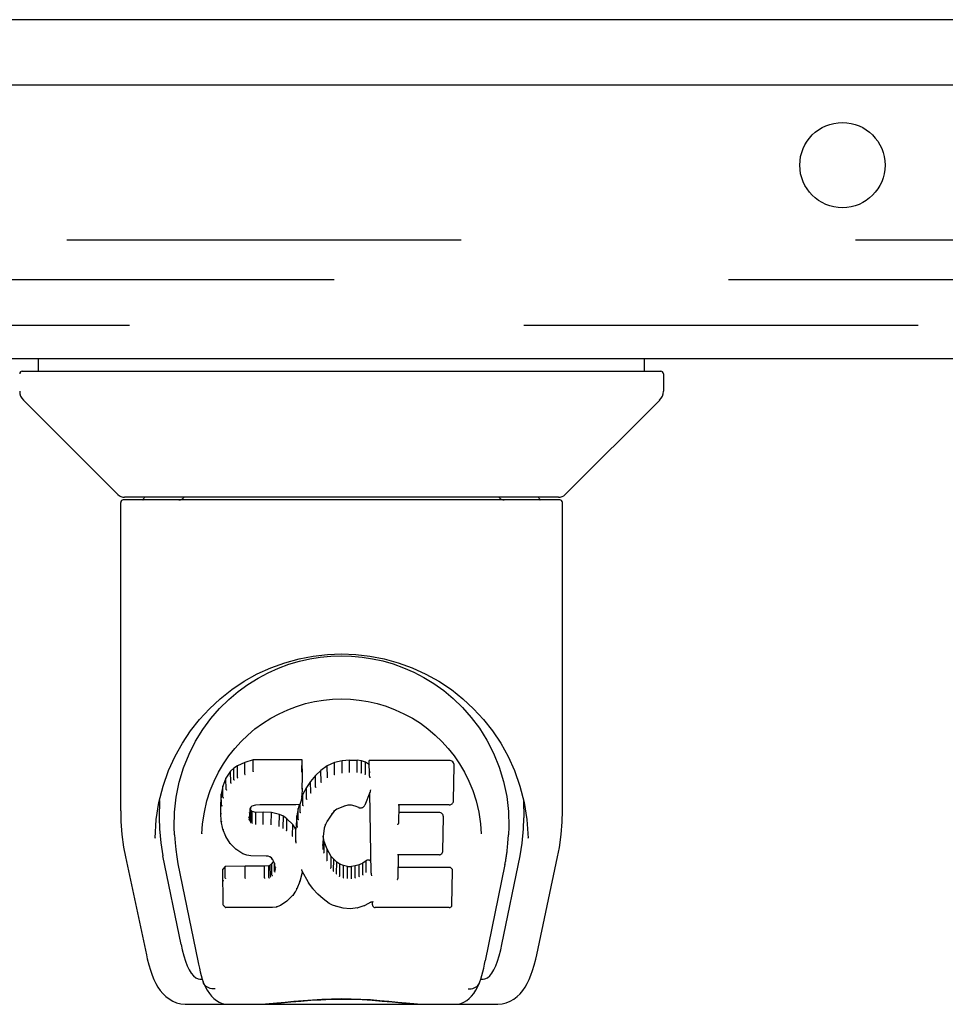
# Model space of a CAD drawing. Header units: inches. Extents: x 0 to 224, y 0 to 145.
# Tile 67 of 92: x 69.14 to 72.03, y 99.54 to 102.61. Entities that reach past the tile are written whole.
import ezdxf

# ---------------------------------------------------------------- set-up
doc = ezdxf.new("R2010")
doc.units = ezdxf.units.IN
doc.header["$LTSCALE"] = 12.302632
doc.header["$MEASUREMENT"] = 0
doc.linetypes.add('HIDDEN', pattern=[0.2, 0.1, -0.1])
doc.layers.get('0').update_dxf_attribs({"linetype": 'CONTINUOUS'})
doc.layers.add('DEFAULT_2', color=8, linetype='HIDDEN')
doc.layers.add('DOOR_3_ASSEMBLY', color=7, linetype='CONTINUOUS')

msp = doc.modelspace()

# ---------------------------------------------------------------- linework, layer by layer
at = {"color": 7, "linetype": 'Continuous'}
msp.add_line((153.0814, 102.6148), (35.7064, 102.6148), dxfattribs=at)
at = {"layer": 'DEFAULT_2', "color": 8, "linetype": 'HIDDEN'}
for p, q in [((37.3001, 101.9273), (72.5814, 101.9273)), ((72.5814, 101.8023), (37.3001, 101.8023))]:
    msp.add_line(p, q, dxfattribs=at)
at = {"layer": 'DOOR_3_ASSEMBLY', "color": 3, "linetype": 'Continuous'}
for p, q in [((72.9364, 102.4108), (36.0389, 102.4108)), ((36.2654, 101.5568), (72.7099, 101.5568))]:
    msp.add_line(p, q, dxfattribs=at)
at = {"layer": 'DOOR_3_ASSEMBLY', "color": 8, "linetype": 'HIDDEN'}
msp.add_line((36.2654, 101.6608), (72.7099, 101.6608), dxfattribs=at)
at = {"layer": 'DOOR_3_ASSEMBLY', "color": 7, "linetype": 'Continuous'}
for p, q in [((69.199, 101.5174), (69.199, 101.5568)), ((71.0888, 101.5174), (71.0888, 101.5568)), ((69.1478, 101.5174), (71.1399, 101.5174)), ((71.1478, 101.5095), (71.1478, 101.455)), ((69.4463, 101.1323), (69.1515, 101.4271)), ((70.8415, 101.1323), (71.1363, 101.4271)), ((69.4549, 100.1445), (69.4549, 101.1079)), ((70.825, 101.1158), (69.4628, 101.1158)), ((70.8206, 101.1237), (69.4671, 101.1237)), ((69.529, 101.1237), (69.5269, 101.1198)), ((69.5269, 101.1198), (69.5269, 101.1198)), ((70.7609, 101.1197), (70.7587, 101.1237)), ((70.7609, 101.1198), (70.7609, 101.1198)), ((70.8329, 100.1446), (70.8329, 101.1079)), ((69.7114, 100.3992), (69.7366, 100.4334)), ((69.8678, 100.3046), (69.842, 100.2964)), ((69.8679, 100.2679), (69.8678, 100.3046)), ((70.0207, 100.3046), (69.8678, 100.3046)), ((70.0201, 100.2697), (70.0207, 100.3046)), ((70.0219, 100.2498), (70.0207, 100.3046)), ((70.1454, 100.3008), (70.1218, 100.2954)), ((70.169, 100.3031), (70.1454, 100.3008)), ((70.1455, 100.264), (70.1454, 100.3008)), ((70.169, 100.2663), (70.169, 100.3031)), ((70.169, 100.3031), (70.193, 100.3027)), ((70.1929, 100.2658), (70.193, 100.3027)), ((70.2058, 100.3007), (70.193, 100.3027)), ((70.2057, 100.2639), (70.2058, 100.3007)), ((70.2187, 100.2965), (70.2058, 100.3007)), ((70.2184, 100.2598), (70.2187, 100.2965)), ((70.2308, 100.2885), (70.2187, 100.2965)), ((70.2314, 100.2531), (70.2305, 100.3025)), ((70.4793, 100.3025), (70.2305, 100.3025)), ((70.4951, 100.3166), (70.5118, 100.2921)), ((69.7979, 100.2685), (69.7831, 100.2467)), ((69.8078, 100.278), (69.7979, 100.2685)), ((69.7983, 100.2327), (69.7979, 100.2685)), ((69.8189, 100.2858), (69.8078, 100.278)), ((69.8082, 100.2419), (69.8078, 100.278)), ((69.842, 100.2964), (69.8189, 100.2858)), ((69.8192, 100.2493), (69.8189, 100.2858)), ((69.8423, 100.2597), (69.842, 100.2964)), ((70.0797, 100.2711), (70.0626, 100.2548)), ((70.0993, 100.2854), (70.0797, 100.2711)), ((70.0801, 100.235), (70.0797, 100.2711)), ((70.1218, 100.2954), (70.0993, 100.2854)), ((70.0996, 100.249), (70.0993, 100.2854)), ((70.122, 100.2587), (70.1218, 100.2954)), ((70.1691, 100.2649), (70.169, 100.2663)), ((70.1928, 100.2645), (70.1929, 100.2658)), ((70.4935, 100.1775), (70.4954, 100.2861)), ((69.7831, 100.2467), (69.7734, 100.222)), ((69.7837, 100.2114), (69.7831, 100.2467)), ((70.0213, 100.2155), (70.0219, 100.2498)), ((70.0474, 100.237), (70.0341, 100.2177)), ((70.0626, 100.2548), (70.0474, 100.237)), ((70.0479, 100.2012), (70.0474, 100.237)), ((70.063, 100.2188), (70.0626, 100.2548)), ((69.7734, 100.222), (69.7684, 100.197)), ((69.774, 100.1872), (69.7734, 100.222)), ((70.0213, 100.2155), (70.0199, 100.1912)), ((70.0341, 100.2177), (70.023, 100.197)), ((70.0346, 100.1822), (70.0341, 100.2177)), ((70.2328, 100.2042), (70.2327, 100.2039)), ((70.2329, 100.2046), (70.2328, 100.2042)), ((70.233, 100.2052), (70.2329, 100.2046)), ((70.2332, 100.2062), (70.233, 100.2052)), ((70.2335, 100.2077), (70.2332, 100.2062)), ((70.2338, 100.2091), (70.2335, 100.2077)), ((70.2341, 100.2106), (70.2338, 100.2091)), ((70.7004, 100.2225), (70.7134, 100.1715)), ((69.5759, 100.1777), (69.5754, 100.123)), ((69.7684, 100.197), (69.767, 100.1721)), ((69.769, 100.1625), (69.7684, 100.197)), ((70.0183, 100.1769), (70.0141, 100.165)), ((70.0184, 100.1771), (70.0183, 100.1769)), ((70.0199, 100.1911), (70.0184, 100.1771)), ((70.023, 100.197), (70.0196, 100.1885)), ((70.0199, 100.1912), (70.0199, 100.1911)), ((70.0236, 100.1618), (70.023, 100.197)), ((70.2324, 100.2025), (70.2164, 100.1627)), ((70.2367, 99.95), (70.2323, 100.2024)), ((70.2327, 100.2036), (70.2326, 100.2034)), ((70.2326, 100.2034), (70.2326, 100.2031)), ((70.2327, 100.2039), (70.2327, 100.2036)), ((70.7119, 100.1777), (70.7123, 100.123)), ((69.5657, 100.1176), (69.5743, 100.1715)), ((69.7676, 100.1379), (69.767, 100.1721)), ((69.8594, 100.1535), (69.8574, 100.1401)), ((69.8584, 100.1147), (69.859, 100.1498)), ((69.8617, 100.1461), (69.859, 100.1498)), ((69.8612, 100.1569), (69.8593, 100.1532)), ((69.8639, 100.1591), (69.861, 100.1567)), ((69.8612, 100.1102), (69.8617, 100.1461)), ((69.8653, 100.1434), (69.8617, 100.1461)), ((69.8754, 100.1626), (69.8638, 100.1591)), ((69.8651, 100.107), (69.8653, 100.1434)), ((69.8768, 100.1401), (69.8653, 100.1434)), ((69.8888, 100.1636), (69.8754, 100.1626)), ((69.8888, 100.1642), (69.8888, 100.1636)), ((70.0018, 100.1636), (69.8888, 100.1636)), ((70.0018, 100.1636), (70.0017, 100.1642)), ((70.0137, 100.1647), (70.0018, 100.1636)), ((70.0084, 100.1527), (70.0046, 100.1299)), ((70.0116, 100.1645), (70.0084, 100.1527)), ((70.009, 100.118), (70.0084, 100.1527)), ((70.015, 100.1402), (70.0146, 100.1662)), ((70.1205, 100.1438), (70.1132, 100.1349)), ((70.1294, 100.1498), (70.1204, 100.1437)), ((70.1529, 100.1596), (70.1293, 100.1498)), ((70.1638, 100.1623), (70.1528, 100.1596)), ((70.1748, 100.1622), (70.1637, 100.1623)), ((70.1863, 100.1595), (70.1747, 100.1622)), ((70.198, 100.155), (70.1863, 100.1595)), ((70.3221, 100.1635), (70.3211, 100.1051)), ((70.4793, 100.1635), (70.3215, 100.1635)), ((69.5622, 100.0598), (69.5657, 100.1176)), ((69.7688, 100.1129), (69.7676, 100.1378)), ((69.7676, 100.1377), (69.7676, 100.1377)), ((69.7688, 100.1129), (69.7688, 100.1127)), ((69.7734, 100.0882), (69.7688, 100.1128)), ((69.8574, 100.1402), (69.8565, 100.1261)), ((69.857, 100.1199), (69.8573, 100.1382)), ((69.8999, 100.1409), (69.8768, 100.1401)), ((69.8768, 100.1033), (69.8768, 100.1401)), ((69.8999, 100.104), (69.8999, 100.1409)), ((69.9249, 100.1396), (69.8999, 100.1409)), ((69.9248, 100.1027), (69.9249, 100.1396)), ((69.95, 100.134), (69.9249, 100.1396)), ((69.9498, 100.0973), (69.95, 100.134)), ((69.9625, 100.1284), (69.95, 100.134)), ((69.9622, 100.0918), (69.9625, 100.1284)), ((69.9736, 100.1205), (69.9625, 100.1284)), ((69.9732, 100.0842), (69.9736, 100.1205)), ((69.9917, 100.1023), (69.9736, 100.1205)), ((70.0046, 100.1299), (70.0009, 100.0878)), ((70.0051, 100.0954), (70.0046, 100.1299)), ((70.0993, 100.1128), (70.0937, 100.1019)), ((70.1133, 100.135), (70.0993, 100.1128)), ((70.4483, 100.1399), (70.3217, 100.1399)), ((70.4598, 100.019), (70.4617, 100.1264)), ((69.7734, 100.0882), (69.7734, 100.088)), ((69.7826, 100.0646), (69.7734, 100.088)), ((69.8765, 100.1019), (69.8768, 100.1033)), ((69.8998, 100.1027), (69.8999, 100.104)), ((69.9246, 100.1014), (69.9248, 100.1027)), ((69.9913, 100.0666), (69.9917, 100.1023)), ((70.0009, 100.0878), (69.9917, 100.1023)), ((70.0014, 100.0515), (70.0009, 100.0878)), ((70.0902, 100.0909), (70.0867, 100.0651)), ((70.0938, 100.1021), (70.0902, 100.0907)), ((70.5774, 100.1044), (70.5796, 100.0736)), ((69.5622, 100.0607), (69.5622, 100.0598)), ((69.6231, 100.0704), (69.6249, 100.0446)), ((69.7082, 100.0738), (69.7082, 100.0734)), ((69.7826, 100.0646), (69.7827, 100.0644)), ((69.7965, 100.0433), (69.7827, 100.0644)), ((70.0867, 100.0652), (70.0855, 100.039)), ((70.0865, 100.0266), (70.0871, 100.0611)), ((70.0871, 100.0611), (70.0867, 100.0656)), ((70.0897, 100.0493), (70.0871, 100.0611)), ((70.5796, 100.0734), (70.5796, 100.0736)), ((70.7256, 100.0598), (70.7256, 100.0607)), ((69.7965, 100.0433), (69.7966, 100.0432)), ((69.8142, 100.0251), (69.7966, 100.0432)), ((69.8142, 100.0251), (69.8143, 100.025)), ((69.8355, 100.0112), (69.8143, 100.025)), ((70.0028, 100.0443), (70.0026, 100.0453)), ((70.0892, 100.0144), (70.0897, 100.0493)), ((70.0991, 100.0253), (70.0897, 100.0493)), ((70.0986, 99.99), (70.0991, 100.0253)), ((70.1116, 100.0029), (70.0991, 100.0253)), ((69.47, 100.0009), (69.5351, 99.6955)), ((69.6434, 99.7275), (69.5869, 100.0044)), ((69.8355, 100.0112), (69.8356, 100.0112)), ((69.848, 100.0066), (69.8356, 100.0112)), ((69.8609, 100.0045), (69.8481, 100.0066)), ((69.9086, 100.004), (69.8609, 100.0045)), ((69.9086, 100.004), (69.9087, 100.0046)), ((69.9151, 100.0034), (69.9086, 100.004)), ((69.9204, 100.0016), (69.9151, 100.0034)), ((69.925, 99.9982), (69.9203, 100.0017)), ((69.929, 99.9934), (69.9249, 99.9983)), ((69.935, 99.9815), (69.9289, 99.9936)), ((70.1111, 99.9673), (70.1116, 100.0029)), ((70.1195, 99.9936), (70.1116, 100.0029)), ((70.119, 99.9576), (70.1195, 99.9936)), ((70.1288, 99.9852), (70.1195, 99.9936)), ((70.2205, 99.9893), (70.21, 99.9821)), ((70.2208, 99.9529), (70.2205, 99.9893)), ((70.3206, 100.0078), (70.3193, 99.9335)), ((70.4483, 100.0078), (70.3201, 100.0078)), ((70.6444, 99.7275), (70.7009, 100.0044)), ((70.7527, 99.6956), (70.8177, 100.0009)), ((69.6336, 99.98), (69.6956, 99.6763)), ((69.7811, 99.9715), (69.7731, 99.9634)), ((69.7751, 99.8505), (69.7731, 99.9634)), ((69.8428, 99.9721), (69.7811, 99.9715)), ((69.7813, 99.9352), (69.7811, 99.9715)), ((69.9035, 99.9724), (69.8428, 99.9721)), ((69.8428, 99.9352), (69.8428, 99.9721)), ((69.9171, 99.9735), (69.9035, 99.9724)), ((69.9035, 99.9355), (69.9035, 99.9724)), ((69.9216, 99.9759), (69.9171, 99.9735)), ((69.9173, 99.9366), (69.9171, 99.9735)), ((69.9261, 99.9803), (69.9216, 99.9759)), ((69.922, 99.9397), (69.9216, 99.9759)), ((69.9318, 99.9879), (69.9261, 99.9803)), ((69.9266, 99.9442), (69.9261, 99.9803)), ((69.9349, 99.9561), (69.9345, 99.9817)), ((69.9373, 99.968), (69.9349, 99.9817)), ((69.9368, 99.962), (69.9366, 99.9719)), ((70.0202, 99.9599), (70.02, 99.9605)), ((70.0203, 99.9593), (70.0202, 99.9599)), ((70.0204, 99.9588), (70.0203, 99.9593)), ((70.0206, 99.9583), (70.0204, 99.9588)), ((70.0207, 99.9579), (70.0206, 99.9583)), ((70.1284, 99.949), (70.1288, 99.9852)), ((70.139, 99.9783), (70.1288, 99.9852)), ((70.1387, 99.9419), (70.139, 99.9783)), ((70.1501, 99.9739), (70.139, 99.9783)), ((70.15, 99.9372), (70.1501, 99.9739)), ((70.1623, 99.9717), (70.1501, 99.9739)), ((70.1623, 99.9349), (70.1623, 99.9717)), ((70.1623, 99.9717), (70.1747, 99.9712)), ((70.1868, 99.973), (70.1747, 99.9712)), ((70.1748, 99.9344), (70.1747, 99.9712)), ((70.1987, 99.9769), (70.1868, 99.973)), ((70.1869, 99.9362), (70.1868, 99.973)), ((70.21, 99.9821), (70.1987, 99.9769)), ((70.199, 99.9402), (70.1987, 99.9769)), ((70.2104, 99.9455), (70.21, 99.9821)), ((70.4799, 99.9684), (70.3199, 99.9684)), ((70.6536, 99.977), (70.5922, 99.6763)), ((69.8428, 99.9352), (69.8428, 99.9339)), ((69.9035, 99.9355), (69.9036, 99.9342)), ((70.0205, 99.9485), (70.0137, 99.9248)), ((70.0212, 99.9566), (70.0205, 99.9487)), ((70.0205, 99.9487), (70.0205, 99.9485)), ((70.0412, 99.9208), (70.0211, 99.9566)), ((70.162, 99.9335), (70.1623, 99.9349)), ((70.1749, 99.933), (70.1748, 99.9344)), ((70.2388, 99.9418), (70.2384, 99.943)), ((70.4884, 99.8515), (70.4903, 99.9578)), ((70.0045, 99.9019), (69.9988, 99.8909)), ((70.0137, 99.9247), (70.0045, 99.902)), ((70.0045, 99.902), (70.0045, 99.9019)), ((70.0137, 99.9248), (70.0137, 99.9247)), ((70.0412, 99.9208), (70.0413, 99.9207)), ((70.0544, 99.9021), (70.0413, 99.9207)), ((70.0544, 99.9021), (70.0545, 99.902)), ((70.0697, 99.8852), (70.0545, 99.902)), ((69.9914, 99.8803), (69.9737, 99.8632)), ((69.9915, 99.8804), (69.9914, 99.8803)), ((69.9987, 99.8908), (69.9915, 99.8804)), ((69.9988, 99.8909), (69.9987, 99.8908)), ((70.0867, 99.8701), (70.0697, 99.8852)), ((70.0697, 99.8852), (70.0697, 99.8852)), ((70.1049, 99.8562), (70.0867, 99.8701)), ((70.0867, 99.8701), (70.0867, 99.8701)), ((69.7822, 99.8432), (69.7754, 99.8499)), ((69.7823, 99.8431), (69.7824, 99.8431)), ((69.9282, 99.8431), (69.7824, 99.8431)), ((69.9408, 99.8447), (69.9282, 99.8431)), ((69.9529, 99.849), (69.9409, 99.8447)), ((69.953, 99.849), (69.9529, 99.849)), ((69.9736, 99.8631), (69.953, 99.849)), ((69.9737, 99.8632), (69.9736, 99.8631)), ((70.1049, 99.8562), (70.105, 99.8562)), ((70.1153, 99.8509), (70.105, 99.8562)), ((70.1153, 99.8509), (70.1154, 99.8508)), ((70.1263, 99.8471), (70.1154, 99.8508)), ((70.1485, 99.8415), (70.1263, 99.8471)), ((70.1713, 99.8389), (70.1486, 99.8415)), ((70.1942, 99.8421), (70.1713, 99.8389)), ((70.1713, 99.8395), (70.1713, 99.8389)), ((70.2163, 99.849), (70.1943, 99.8421)), ((70.2163, 99.849), (70.2164, 99.849)), ((70.2351, 99.8602), (70.2164, 99.849)), ((70.2407, 99.8602), (70.235, 99.8602)), ((70.2403, 99.8515), (70.2401, 99.8602)), ((70.4799, 99.8431), (70.2488, 99.8431)), ((69.7023, 99.6198), (69.7093, 99.6198)), ((69.7093, 99.6198), (69.7119, 99.6112)), ((69.7132, 99.6079), (69.7119, 99.6112)), ((70.5746, 99.6079), (70.5758, 99.6112)), ((70.5758, 99.6112), (70.5785, 99.6198)), ((70.5785, 99.6198), (70.5854, 99.6198)), ((69.6592, 99.541), (70.6286, 99.541)), ((69.8734, 99.541), (69.8972, 99.5416)), ((69.9214, 99.541), (69.9195, 99.5429)), ((70.3663, 99.541), (70.3682, 99.5429))]:
    msp.add_line(p, q, dxfattribs=at)
for points in [[(69.526, 101.1185), (69.5253, 101.1177), (69.5249, 101.117), (69.5246, 101.1164), (69.5245, 101.116), (69.5248, 101.1158)], [(69.5269, 101.1198), (69.5262, 101.1188), (69.526, 101.1185)], [(70.7618, 101.1185), (70.7615, 101.1189), (70.7609, 101.1198)], [(70.7629, 101.1158), (70.7633, 101.116), (70.7631, 101.1164), (70.7629, 101.117), (70.7625, 101.1176), (70.7618, 101.1185)], [(69.5743, 100.1715), (69.5874, 100.2225), (69.6043, 100.2705), (69.6245, 100.3152), (69.6475, 100.3565), (69.6731, 100.3949), (69.7013, 100.4306), (69.7319, 100.4639), (69.7654, 100.4949), (69.8015, 100.5235), (69.8402, 100.5494), (69.881, 100.5722), (69.9236, 100.5916), (69.9672, 100.6075), (70.0114, 100.6196), (70.0558, 100.6282), (70.0999, 100.6333), (70.1441, 100.6349), (70.1882, 100.6333), (70.2324, 100.6282), (70.2767, 100.6196), (70.3208, 100.6074), (70.3644, 100.5915), (70.4069, 100.5721), (70.4477, 100.5493), (70.4864, 100.5234), (70.5225, 100.4948), (70.556, 100.4638), (70.5866, 100.4305), (70.6147, 100.3948), (70.6403, 100.3564), (70.6633, 100.3151), (70.6835, 100.2704), (70.7004, 100.2225)], [(69.9797, 100.6025), (70.0123, 100.6121), (70.045, 100.6195), (70.0776, 100.6247), (70.1102, 100.6279), (70.1427, 100.629), (70.1753, 100.628), (70.2078, 100.6251), (70.2402, 100.62), (70.2727, 100.6128)], [(70.2727, 100.6128), (70.3051, 100.6034), (70.3375, 100.5917), (70.3695, 100.5777)], [(69.8833, 100.5593), (69.9152, 100.5762), (69.9473, 100.5906), (69.9797, 100.6025)], [(70.3695, 100.5777), (70.4011, 100.5612), (70.4322, 100.5421), (70.4628, 100.5202), (70.4926, 100.4954), (70.5213, 100.4676), (70.5485, 100.4368), (70.5741, 100.4026), (70.5975, 100.3653), (70.6182, 100.3247), (70.6358, 100.2816), (70.6495, 100.2366), (70.6592, 100.1902), (70.6646, 100.1428)], [(69.7919, 100.4925), (69.8215, 100.5175), (69.852, 100.5398), (69.8833, 100.5593)], [(69.7366, 100.4334), (69.7635, 100.4645), (69.7919, 100.4925)], [(69.7757, 100.2917), (69.7925, 100.3163), (69.8108, 100.3395), (69.8304, 100.3612), (69.8514, 100.3816), (69.8738, 100.4005), (69.8978, 100.4181), (69.923, 100.4341), (69.9491, 100.4483), (69.976, 100.4606), (70.0037, 100.4711), (70.0319, 100.4796), (70.0598, 100.4861), (70.0878, 100.4906), (70.1158, 100.4933), (70.1437, 100.4942), (70.1714, 100.4934), (70.1991, 100.4907), (70.2272, 100.4862), (70.2553, 100.4797), (70.2834, 100.4713), (70.3112, 100.4608), (70.3385, 100.4483), (70.3648, 100.4341), (70.3898, 100.4182), (70.4136, 100.4007), (70.4361, 100.3817), (70.4572, 100.3613), (70.4769, 100.3397), (70.4951, 100.3166)], [(69.6231, 100.0704), (69.622, 100.0943), (69.623, 100.1411), (69.6281, 100.1878), (69.6376, 100.2341), (69.6511, 100.2791), (69.6681, 100.3218), (69.6884, 100.362), (69.7114, 100.3992)], [(69.7467, 100.2379), (69.7604, 100.2657), (69.7757, 100.2917)], [(69.8679, 100.2678), (69.8679, 100.2675), (69.868, 100.2673), (69.868, 100.267), (69.8681, 100.2668), (69.8681, 100.2666), (69.8682, 100.2664)], [(70.0195, 100.2678), (70.0193, 100.2675), (70.0191, 100.2673), (70.0189, 100.267), (70.0187, 100.2668), (70.0184, 100.2666), (70.0182, 100.2664)], [(70.2332, 100.2643), (70.2329, 100.2645), (70.2326, 100.2647), (70.2324, 100.265), (70.2322, 100.2652), (70.232, 100.2654), (70.2318, 100.2657)], [(70.5118, 100.2921), (70.5272, 100.2659), (70.541, 100.2381)], [(69.7159, 100.1411), (69.7241, 100.1758), (69.7345, 100.2081), (69.7467, 100.2379)], [(69.8082, 100.2417), (69.8084, 100.2415), (69.8085, 100.2413), (69.8087, 100.2411), (69.8089, 100.2409), (69.8091, 100.2406), (69.8094, 100.2404)], [(69.8193, 100.2492), (69.8194, 100.249), (69.8195, 100.2487), (69.8196, 100.2485), (69.8198, 100.2483), (69.82, 100.2481), (69.8202, 100.2479)], [(69.8423, 100.2597), (69.8424, 100.2594), (69.8425, 100.2592), (69.8426, 100.2589), (69.8427, 100.2587), (69.8428, 100.2585), (69.843, 100.2583)], [(70.0813, 100.2335), (70.081, 100.2337), (70.0808, 100.2339), (70.0806, 100.2341), (70.0804, 100.2344), (70.0802, 100.2346), (70.0801, 100.2349)], [(70.1006, 100.2476), (70.1004, 100.2478), (70.1002, 100.248), (70.1, 100.2482), (70.0999, 100.2484), (70.0998, 100.2487), (70.0996, 100.249)], [(70.1226, 100.2573), (70.1225, 100.2575), (70.1224, 100.2578), (70.1223, 100.258), (70.1222, 100.2582), (70.1221, 100.2584), (70.122, 100.2587)], [(70.1458, 100.2626), (70.1458, 100.2628), (70.1457, 100.263), (70.1457, 100.2632), (70.1456, 100.2635), (70.1456, 100.2637), (70.1455, 100.264)], [(70.2052, 100.2626), (70.2053, 100.2627), (70.2054, 100.2629), (70.2055, 100.2632), (70.2055, 100.2634), (70.2056, 100.2636), (70.2057, 100.2639)], [(70.2176, 100.2585), (70.2177, 100.2587), (70.2179, 100.2589), (70.218, 100.2591), (70.2182, 100.2593), (70.2183, 100.2595), (70.2184, 100.2598)], [(70.2334, 100.248), (70.2331, 100.2485), (70.2329, 100.249), (70.2326, 100.2496), (70.2323, 100.2501), (70.2321, 100.2506), (70.2318, 100.2512)], [(70.541, 100.2381), (70.5532, 100.2083), (70.5637, 100.1759), (70.5719, 100.1413), (70.5774, 100.1044)], [(69.7837, 100.2111), (69.7839, 100.2108), (69.7841, 100.2106), (69.7844, 100.2104), (69.7847, 100.2101), (69.7851, 100.21), (69.7854, 100.2099)], [(69.7984, 100.2325), (69.7986, 100.2322), (69.7988, 100.232), (69.799, 100.2317), (69.7993, 100.2315), (69.7996, 100.2314), (69.7998, 100.2312)], [(70.0213, 100.2155), (70.0212, 100.2152), (70.021, 100.2149), (70.0207, 100.2146), (70.0203, 100.2144), (70.0198, 100.2142), (70.0193, 100.2142)], [(70.0644, 100.2174), (70.0642, 100.2175), (70.0639, 100.2177), (70.0637, 100.2179), (70.0634, 100.2181), (70.0632, 100.2184), (70.063, 100.2188)], [(69.7741, 100.1869), (69.7742, 100.1866), (69.7745, 100.1864), (69.7748, 100.1861), (69.7751, 100.1859), (69.7755, 100.1858), (69.7759, 100.1857)], [(70.0183, 100.1769), (70.0182, 100.1766), (70.0179, 100.1763), (70.0175, 100.1761), (70.017, 100.176), (70.0164, 100.176)], [(70.0199, 100.1911), (70.0199, 100.1909), (70.0197, 100.1906), (70.0194, 100.1903), (70.019, 100.1901), (70.0185, 100.19), (70.018, 100.1899)], [(70.0363, 100.1807), (70.0359, 100.1809), (70.0356, 100.181), (70.0353, 100.1813), (70.035, 100.1815), (70.0348, 100.1818), (70.0346, 100.1822)], [(70.0494, 100.1998), (70.0491, 100.1999), (70.0488, 100.2001), (70.0486, 100.2003), (70.0483, 100.2006), (70.0481, 100.2009), (70.0479, 100.2012)], [(70.2326, 100.2031), (70.2325, 100.203), (70.2324, 100.2027)], [(70.2324, 100.2027), (70.2324, 100.2026), (70.2324, 100.2025), (70.2324, 100.2024)], [(70.4793, 100.1635), (70.4805, 100.1636), (70.4827, 100.164), (70.4849, 100.1647), (70.4869, 100.1658), (70.4887, 100.1671), (70.4904, 100.1689), (70.4917, 100.1709), (70.4927, 100.1732), (70.4933, 100.1757), (70.4935, 100.1775)], [(69.4549, 100.1446), (69.4557, 100.1112), (69.4588, 100.0713), (69.4642, 100.0316), (69.47, 100.0009)], [(69.769, 100.1623), (69.7691, 100.162), (69.7694, 100.1617), (69.7697, 100.1614), (69.7701, 100.1612), (69.7705, 100.1611), (69.771, 100.161)], [(69.8575, 100.1525), (69.858, 100.1525), (69.8585, 100.1526), (69.8589, 100.1527), (69.8592, 100.153), (69.8593, 100.1532)], [(69.8595, 100.1567), (69.8601, 100.1565), (69.8605, 100.1565), (69.8609, 100.1566), (69.861, 100.1567)], [(69.8629, 100.1595), (69.8632, 100.1592), (69.8635, 100.1591), (69.8638, 100.1591), (69.8638, 100.1591)], [(69.875, 100.1631), (69.8752, 100.1628), (69.8753, 100.1626), (69.8754, 100.1626)], [(70.0137, 100.1647), (70.0136, 100.1647), (70.0133, 100.1647), (70.013, 100.1649), (70.0126, 100.1652)], [(70.0141, 100.165), (70.014, 100.1648), (70.0138, 100.1647), (70.0137, 100.1647)], [(70.0253, 100.1603), (70.025, 100.1604), (70.0246, 100.1606), (70.0243, 100.1608), (70.024, 100.161), (70.0237, 100.1613), (70.0235, 100.1617)], [(70.1204, 100.1437), (70.1202, 100.1436), (70.1199, 100.1436), (70.1195, 100.1437), (70.1191, 100.1438)], [(70.1293, 100.1498), (70.1291, 100.1498), (70.1288, 100.1499), (70.1284, 100.1502)], [(70.1528, 100.1596), (70.1527, 100.1596), (70.1525, 100.1597), (70.1522, 100.1601)], [(70.1637, 100.1623), (70.1637, 100.1624), (70.1636, 100.1625), (70.1635, 100.1629)], [(70.1748, 100.1622), (70.1748, 100.1622), (70.1749, 100.1624), (70.175, 100.1627)], [(70.1863, 100.1595), (70.1864, 100.1595), (70.1866, 100.1597), (70.1869, 100.16)], [(70.198, 100.155), (70.1982, 100.1548), (70.2002, 100.1542), (70.2023, 100.1539), (70.2045, 100.1539), (70.2066, 100.1543), (70.2087, 100.1549), (70.2106, 100.1559), (70.2123, 100.1572), (70.2138, 100.1586), (70.2151, 100.1603), (70.2161, 100.1622), (70.2164, 100.1627)], [(70.1987, 100.1554), (70.1984, 100.1551), (70.1982, 100.155), (70.198, 100.155)], [(70.3201, 100.1641), (70.3204, 100.1639), (70.3206, 100.1638), (70.3209, 100.1637), (70.3211, 100.1636), (70.3213, 100.1636), (70.3215, 100.1635)], [(70.6646, 100.1428), (70.6658, 100.0952), (70.6647, 100.0704)], [(70.7134, 100.1715), (70.722, 100.1175), (70.7256, 100.0598)], [(70.8177, 100.0009), (70.8234, 100.0309), (70.8289, 100.0707), (70.832, 100.1108), (70.8329, 100.1446)], [(69.5754, 100.1231), (69.5762, 100.0886), (69.5802, 100.0446), (69.5869, 100.0044)], [(69.7082, 100.0737), (69.7103, 100.1042), (69.7159, 100.1411)], [(69.7676, 100.1377), (69.7677, 100.1374), (69.7679, 100.1371), (69.7682, 100.1368), (69.7686, 100.1366), (69.769, 100.1365), (69.7695, 100.1364)], [(69.7688, 100.1127), (69.7689, 100.1126), (69.7691, 100.1123), (69.7694, 100.112), (69.7698, 100.1118), (69.7702, 100.1117), (69.7708, 100.1117)], [(69.8546, 100.1247), (69.855, 100.1248), (69.8555, 100.1249), (69.8559, 100.1251), (69.8562, 100.1254), (69.8564, 100.1257), (69.8565, 100.126)], [(69.855, 100.1183), (69.8554, 100.1184), (69.8559, 100.1185), (69.8562, 100.1187), (69.8565, 100.119), (69.8568, 100.1193), (69.8569, 100.1196)], [(69.8554, 100.139), (69.8559, 100.139), (69.8564, 100.1391), (69.8568, 100.1393), (69.8571, 100.1396), (69.8573, 100.1399), (69.8574, 100.1401)], [(69.8566, 100.113), (69.857, 100.1131), (69.8573, 100.1133), (69.8576, 100.1134), (69.8579, 100.1137), (69.8581, 100.1139), (69.8583, 100.1142)], [(70.011, 100.1165), (70.0105, 100.1166), (70.0101, 100.1167), (70.0097, 100.117), (70.0094, 100.1172), (70.0092, 100.1175), (70.009, 100.1179)], [(70.0169, 100.1387), (70.0164, 100.1388), (70.0161, 100.139), (70.0157, 100.1392), (70.0154, 100.1394), (70.0151, 100.1398), (70.015, 100.1401)], [(70.0993, 100.1128), (70.0991, 100.1125), (70.0987, 100.1123), (70.0981, 100.1123), (70.0976, 100.1124)], [(70.1132, 100.1349), (70.1131, 100.1348), (70.1128, 100.1346), (70.1125, 100.1346), (70.1121, 100.1346), (70.1117, 100.1347)], [(70.7009, 100.0044), (70.7075, 100.0443), (70.7116, 100.0884), (70.7123, 100.1232)], [(69.7734, 100.088), (69.7736, 100.0878), (69.7738, 100.0875), (69.7742, 100.0873), (69.7747, 100.0872), (69.7753, 100.0872)], [(69.8598, 100.1086), (69.8601, 100.1088), (69.8603, 100.1089), (69.8606, 100.1091), (69.8608, 100.1094), (69.861, 100.1096), (69.8611, 100.1099)], [(69.8642, 100.1054), (69.8643, 100.1056), (69.8645, 100.1058), (69.8646, 100.106), (69.8648, 100.1062), (69.8649, 100.1064), (69.865, 100.1067)], [(69.9492, 100.0959), (69.9493, 100.0962), (69.9494, 100.0964), (69.9495, 100.0966), (69.9496, 100.0968), (69.9497, 100.097), (69.9498, 100.0973)], [(69.9612, 100.0905), (69.9615, 100.0907), (69.9617, 100.091), (69.9618, 100.0912), (69.9619, 100.0914), (69.9621, 100.0916), (69.9622, 100.0918)], [(69.9719, 100.0829), (69.9721, 100.0831), (69.9724, 100.0832), (69.9726, 100.0835), (69.9728, 100.0837), (69.973, 100.0839), (69.9731, 100.0842)], [(70.0071, 100.094), (70.0066, 100.094), (70.0062, 100.0942), (70.0058, 100.0944), (70.0055, 100.0947), (70.0053, 100.095), (70.0051, 100.0954)], [(70.0902, 100.0907), (70.09, 100.0904), (70.0897, 100.0901), (70.0893, 100.0899), (70.0888, 100.0898), (70.0883, 100.0899)], [(70.0937, 100.1019), (70.0937, 100.1019), (70.0934, 100.1016), (70.093, 100.1014), (70.0925, 100.1013), (70.0919, 100.1014)], [(70.319, 100.1017), (70.3193, 100.1019), (70.3196, 100.1021), (70.3198, 100.1024), (70.32, 100.1026), (70.3202, 100.1029), (70.3204, 100.1031)], [(69.7827, 100.0644), (69.7829, 100.0642), (69.7833, 100.064), (69.7838, 100.0639), (69.7844, 100.064)], [(69.9897, 100.065), (69.99, 100.0652), (69.9903, 100.0653), (69.9906, 100.0655), (69.9908, 100.0658), (69.991, 100.066), (69.9912, 100.0663)], [(70.0866, 100.065), (70.0866, 100.0649), (70.0864, 100.0646), (70.0861, 100.0643), (70.0857, 100.0641), (70.0852, 100.064), (70.0847, 100.0639)], [(70.6536, 99.9771), (70.6543, 99.9803), (70.6548, 99.9832), (70.6554, 99.986), (70.6559, 99.9888), (70.6564, 99.9916), (70.6569, 99.9945), (70.6574, 99.9976), (70.6579, 100.0007), (70.6584, 100.004), (70.6588, 100.0073), (70.6593, 100.0106), (70.6598, 100.014), (70.6602, 100.0175), (70.6606, 100.021), (70.661, 100.0246), (70.6614, 100.0283), (70.6618, 100.0321), (70.6621, 100.0359), (70.6625, 100.0398), (70.6628, 100.0438), (70.6646, 100.0704)], [(69.6249, 100.0447), (69.6267, 100.0248), (69.6299, 100.001), (69.6336, 99.98)], [(69.7966, 100.0432), (69.7967, 100.0431), (69.797, 100.043), (69.7973, 100.0429), (69.7977, 100.0429), (69.7981, 100.0431)], [(69.8143, 100.025), (69.8144, 100.0249), (69.8147, 100.0249), (69.8151, 100.025), (69.8155, 100.0252)], [(70.0026, 100.0453), (70.0021, 100.0475), (70.0018, 100.0485), (70.0016, 100.0495), (70.0015, 100.0504)], [(70.0855, 100.0389), (70.0854, 100.0386), (70.0852, 100.0383), (70.0849, 100.038), (70.0845, 100.0378), (70.084, 100.0377), (70.0835, 100.0376)], [(70.0865, 100.0264), (70.0863, 100.0261), (70.0861, 100.0258), (70.0858, 100.0255), (70.0854, 100.0253), (70.085, 100.0252), (70.0846, 100.0251)], [(69.8356, 100.0112), (69.8358, 100.0112), (69.8361, 100.0113), (69.8364, 100.0116)], [(69.848, 100.0066), (69.8481, 100.0066), (69.8483, 100.0068), (69.8485, 100.0071)], [(69.8609, 100.0045), (69.8609, 100.0045), (69.861, 100.0047), (69.8611, 100.005)], [(69.9151, 100.0034), (69.9152, 100.0034), (69.9154, 100.0036), (69.9155, 100.0039)], [(69.9204, 100.0016), (69.9207, 100.0016), (69.9209, 100.0017), (69.9213, 100.002)], [(69.925, 99.9982), (69.9252, 99.9981), (69.9255, 99.998), (69.9259, 99.9981), (69.9263, 99.9983)], [(69.929, 99.9934), (69.9292, 99.9933), (69.9295, 99.9931), (69.93, 99.9931), (69.9306, 99.9932)], [(70.0891, 100.0142), (70.089, 100.0139), (70.0887, 100.0136), (70.0884, 100.0134), (70.0881, 100.0132), (70.0877, 100.013), (70.0873, 100.0129)], [(70.0986, 99.9898), (70.0984, 99.9896), (70.0982, 99.9893), (70.0979, 99.989), (70.0975, 99.9888), (70.0972, 99.9887), (70.0968, 99.9885)], [(70.236, 99.9864), (70.2353, 99.9873), (70.2346, 99.9881), (70.2339, 99.9888), (70.2332, 99.9894), (70.2324, 99.9899), (70.2317, 99.9903), (70.2309, 99.9906), (70.2301, 99.9909), (70.2293, 99.9911), (70.2285, 99.9913), (70.2277, 99.9914), (70.2269, 99.9914)], [(70.3187, 100.0084), (70.3189, 100.0082), (70.3192, 100.008), (70.3194, 100.0079), (70.3197, 100.0078), (70.3199, 100.0078), (70.3201, 100.0078)], [(70.4483, 100.0078), (70.4499, 100.0079), (70.4516, 100.0083), (70.4533, 100.0089), (70.4548, 100.0098), (70.4562, 100.0109), (70.4573, 100.0122), (70.4583, 100.0136), (70.4591, 100.0153), (70.4596, 100.0171), (70.4598, 100.019)], [(69.935, 99.9815), (69.9351, 99.9813), (69.9354, 99.9811), (69.9358, 99.9809), (69.9362, 99.9808), (69.9368, 99.9808)], [(69.9369, 99.9616), (69.937, 99.9613), (69.9373, 99.961), (69.9376, 99.9608), (69.9379, 99.9606), (69.9383, 99.9604), (69.9388, 99.9604)], [(69.9373, 99.968), (69.9374, 99.9678), (69.9376, 99.9675), (69.9379, 99.9672), (69.9383, 99.967), (69.9388, 99.9669), (69.9393, 99.9669)], [(70.02, 99.9605), (70.0199, 99.9612), (70.0198, 99.9615)], [(70.1094, 99.9658), (70.1098, 99.966), (70.1101, 99.9661), (70.1103, 99.9663), (70.1106, 99.9666), (70.1108, 99.9668), (70.111, 99.9671)], [(69.774, 99.9278), (69.7742, 99.9275), (69.7744, 99.9273), (69.7747, 99.9271), (69.775, 99.9269), (69.7754, 99.9268), (69.7757, 99.9267)], [(69.7814, 99.9347), (69.7815, 99.9344), (69.7816, 99.9342), (69.7818, 99.9339), (69.7819, 99.9337), (69.782, 99.9335), (69.7822, 99.9333)], [(69.9173, 99.9368), (69.9174, 99.9365), (69.9175, 99.9361), (69.9176, 99.9359), (69.9177, 99.9357), (69.9178, 99.9355), (69.9179, 99.9353)], [(69.9221, 99.9394), (69.9222, 99.9392), (69.9224, 99.9389), (69.9226, 99.9387), (69.9228, 99.9385), (69.923, 99.9383), (69.9232, 99.9382)], [(69.9266, 99.9444), (69.9268, 99.9441), (69.927, 99.9437), (69.9273, 99.9435), (69.9275, 99.9433), (69.9278, 99.9431), (69.9281, 99.943)], [(69.935, 99.9557), (69.9352, 99.9554), (69.9354, 99.9552), (69.9357, 99.9549), (69.936, 99.9547), (69.9363, 99.9546), (69.9367, 99.9545)], [(70.0205, 99.9485), (70.0205, 99.9485), (70.0203, 99.9481), (70.02, 99.9479), (70.0196, 99.9477), (70.0191, 99.9476), (70.0186, 99.9476)], [(70.021, 99.9569), (70.0209, 99.957), (70.0209, 99.9571), (70.0209, 99.9573), (70.0208, 99.9574), (70.0208, 99.9575), (70.0207, 99.9577), (70.0207, 99.9579)], [(70.0211, 99.9566), (70.0211, 99.9566), (70.0211, 99.9567), (70.021, 99.9568), (70.021, 99.9569)], [(70.1176, 99.9562), (70.1179, 99.9563), (70.1181, 99.9565), (70.1184, 99.9567), (70.1186, 99.957), (70.1188, 99.9573), (70.119, 99.9576)], [(70.1272, 99.9476), (70.1275, 99.9478), (70.1278, 99.948), (70.1279, 99.9482), (70.1281, 99.9484), (70.1283, 99.9487), (70.1284, 99.949)], [(70.1378, 99.9404), (70.138, 99.9406), (70.1382, 99.9409), (70.1383, 99.9411), (70.1384, 99.9413), (70.1386, 99.9415), (70.1387, 99.9419)], [(70.1494, 99.9358), (70.1495, 99.936), (70.1496, 99.9362), (70.1497, 99.9364), (70.1498, 99.9366), (70.1499, 99.9369), (70.15, 99.9372)], [(70.1874, 99.9349), (70.1873, 99.9351), (70.1872, 99.9353), (70.1872, 99.9355), (70.1871, 99.9357), (70.187, 99.936), (70.187, 99.9362)], [(70.1997, 99.9389), (70.1995, 99.939), (70.1994, 99.9392), (70.1993, 99.9395), (70.1992, 99.9397), (70.1991, 99.9399), (70.199, 99.9402)], [(70.2113, 99.9442), (70.2111, 99.9445), (70.2109, 99.9447), (70.2108, 99.9449), (70.2106, 99.9451), (70.2105, 99.9453), (70.2104, 99.9455)], [(70.2384, 99.943), (70.2377, 99.9453), (70.2374, 99.9465), (70.2369, 99.9486)], [(70.3173, 99.9302), (70.3176, 99.9304), (70.3178, 99.9306), (70.3181, 99.9308), (70.3183, 99.931), (70.3185, 99.9313), (70.3187, 99.9315)], [(70.0045, 99.9019), (70.0042, 99.9016), (70.0038, 99.9014), (70.0032, 99.9013), (70.0027, 99.9014)], [(70.0137, 99.9247), (70.0136, 99.9245), (70.0133, 99.9242), (70.0129, 99.924), (70.0124, 99.9239), (70.0118, 99.924)], [(70.0413, 99.9207), (70.0415, 99.9205), (70.0419, 99.9203), (70.0424, 99.9203), (70.0429, 99.9204)], [(70.0545, 99.902), (70.0546, 99.9019), (70.0548, 99.9018), (70.0552, 99.9017), (70.0556, 99.9018), (70.056, 99.9019)], [(69.9914, 99.8803), (69.9913, 99.8803), (69.9911, 99.8801), (69.9907, 99.8801), (69.9904, 99.8801), (69.9899, 99.8802)], [(69.9987, 99.8908), (69.9985, 99.8906), (69.9981, 99.8904), (69.9976, 99.8904), (69.997, 99.8905)], [(70.0697, 99.8852), (70.0699, 99.885), (70.0702, 99.885), (70.0706, 99.885), (70.0711, 99.8852)], [(70.0867, 99.8701), (70.0869, 99.87), (70.0872, 99.8699), (70.0876, 99.87), (70.088, 99.8702)], [(69.7751, 99.8505), (69.7752, 99.8502), (69.7754, 99.8499)], [(69.7754, 99.8499), (69.7756, 99.8497), (69.776, 99.8496), (69.7765, 99.8495), (69.777, 99.8496)], [(69.7824, 99.8431), (69.7825, 99.8431), (69.7826, 99.8431), (69.7827, 99.8432), (69.7829, 99.8433), (69.783, 99.8435), (69.7831, 99.8437)], [(69.9282, 99.8431), (69.9282, 99.8431), (69.9282, 99.8431), (69.9282, 99.8432), (69.9281, 99.8433), (69.9281, 99.8435), (69.9281, 99.8437)], [(69.9408, 99.8447), (69.9408, 99.8448), (69.9406, 99.8449), (69.9404, 99.8453)], [(69.9529, 99.849), (69.9526, 99.849), (69.9524, 99.8491), (69.952, 99.8494)], [(69.9736, 99.8631), (69.9735, 99.863), (69.9732, 99.863), (69.9728, 99.8631), (69.9724, 99.8633)], [(70.105, 99.8562), (70.105, 99.8561), (70.1053, 99.8561), (70.1056, 99.8562), (70.106, 99.8565)], [(70.1154, 99.8508), (70.1156, 99.8508), (70.1158, 99.851), (70.1161, 99.8513)], [(70.1263, 99.8471), (70.1265, 99.8471), (70.1267, 99.8473), (70.1269, 99.8476)], [(70.1486, 99.8415), (70.1486, 99.8415), (70.1488, 99.8417), (70.1489, 99.842)], [(70.1938, 99.8427), (70.194, 99.8424), (70.1941, 99.8422), (70.1943, 99.8421)], [(70.2155, 99.8494), (70.2158, 99.8491), (70.2161, 99.849), (70.2163, 99.849)], [(70.2345, 99.8608), (70.2346, 99.8606), (70.2347, 99.8604), (70.2348, 99.8603), (70.2348, 99.8602), (70.2349, 99.8602), (70.235, 99.8602)], [(70.2403, 99.8515), (70.2406, 99.8495), (70.2412, 99.8477), (70.2422, 99.8462), (70.2435, 99.845), (70.2449, 99.844), (70.2464, 99.8434), (70.248, 99.8431), (70.2488, 99.8431)], [(70.2421, 99.8608), (70.2418, 99.8606), (70.2416, 99.8604), (70.2413, 99.8603), (70.2411, 99.8602), (70.2409, 99.8602), (70.2407, 99.8602)], [(70.4799, 99.8431), (70.481, 99.8431), (70.4825, 99.8435), (70.484, 99.8441), (70.4854, 99.8451), (70.4866, 99.8463), (70.4875, 99.8478), (70.4882, 99.8496), (70.4884, 99.8515)], [(69.6434, 99.7275), (69.6471, 99.7108), (69.6518, 99.6926), (69.6569, 99.676), (69.6624, 99.6612), (69.6684, 99.6485), (69.6748, 99.6379), (69.6817, 99.6295), (69.6891, 99.6237), (69.6964, 99.6205), (69.7023, 99.6198)], [(70.5854, 99.6198), (70.5914, 99.6205), (70.5988, 99.6237), (70.6061, 99.6296), (70.6131, 99.638), (70.6194, 99.6486), (70.6254, 99.6614), (70.6309, 99.6762), (70.6361, 99.6928), (70.6407, 99.711), (70.6444, 99.7275)], [(69.5351, 99.6956), (69.538, 99.6825), (69.5428, 99.6639), (69.5478, 99.6473), (69.553, 99.6323), (69.5586, 99.6187), (69.5646, 99.6063), (69.5711, 99.5949), (69.5783, 99.5844), (69.5864, 99.5747), (69.5955, 99.5658), (69.6058, 99.5578), (69.6172, 99.5512), (69.6295, 99.546), (69.6425, 99.5426)], [(70.6445, 99.5425), (70.6576, 99.5458), (70.67, 99.5508), (70.6814, 99.5574), (70.6917, 99.5653), (70.7009, 99.5742), (70.7091, 99.5839), (70.7164, 99.5945), (70.7229, 99.6059), (70.729, 99.6183), (70.7346, 99.6319), (70.7399, 99.647), (70.7449, 99.6637), (70.7497, 99.6824), (70.7526, 99.6956)], [(69.6956, 99.6763), (69.6977, 99.6663), (69.7005, 99.6539), (69.7033, 99.642), (69.7063, 99.6305), (69.7093, 99.6198)], [(70.5785, 99.6198), (70.5815, 99.6307), (70.5845, 99.6422), (70.5873, 99.6541), (70.5901, 99.6665), (70.5922, 99.6763)], [(69.7132, 99.6079), (69.7187, 99.5966), (69.7252, 99.5849), (69.7318, 99.575), (69.7386, 99.5664), (69.7458, 99.559), (69.7536, 99.5526), (69.7623, 99.5474), (69.7717, 99.5436), (69.7815, 99.5415), (69.7884, 99.541)], [(69.7492, 99.5891), (69.7442, 99.589), (69.7392, 99.5894), (69.7344, 99.5905), (69.7298, 99.5921), (69.7256, 99.5942), (69.7218, 99.5969), (69.7185, 99.6), (69.7157, 99.6035), (69.7134, 99.6073), (69.7132, 99.6079)], [(70.4994, 99.541), (70.5065, 99.5415), (70.5162, 99.5437), (70.5256, 99.5475), (70.5343, 99.5527), (70.5421, 99.5591), (70.5493, 99.5665), (70.5561, 99.5751), (70.5626, 99.5851), (70.5692, 99.5968), (70.5746, 99.6079)], [(70.5385, 99.5891), (70.5436, 99.589), (70.5486, 99.5894), (70.5534, 99.5905), (70.5579, 99.5921), (70.5621, 99.5942), (70.5659, 99.5969), (70.5693, 99.6), (70.5721, 99.6035), (70.5743, 99.6073), (70.5746, 99.6079)], [(69.9178, 99.5431), (69.9424, 99.5452), (69.9683, 99.5478), (69.9955, 99.5505), (70.0238, 99.5532), (70.0529, 99.5555), (70.0826, 99.5574), (70.113, 99.5585), (70.1436, 99.559), (70.1741, 99.5586), (70.2044, 99.5574), (70.2343, 99.5556), (70.2636, 99.5532), (70.2918, 99.5506), (70.319, 99.5478), (70.345, 99.5452)], [(69.6425, 99.5426), (69.6558, 99.5411), (69.6592, 99.541)], [(69.8734, 99.541), (69.8947, 99.5416), (69.9178, 99.5431)], [(69.8972, 99.5416), (69.9258, 99.5433), (69.9553, 99.5458), (69.9857, 99.5485), (70.0166, 99.5513), (70.0477, 99.5537), (70.0794, 99.5555), (70.1116, 99.5567), (70.1439, 99.5572), (70.1759, 99.5568), (70.2078, 99.5556), (70.2397, 99.5537), (70.2711, 99.5513), (70.3019, 99.5486), (70.332, 99.5458), (70.3615, 99.5434)], [(70.345, 99.5452), (70.3698, 99.5431), (70.393, 99.5416), (70.4144, 99.541)], [(70.3615, 99.5434), (70.3904, 99.5416), (70.4144, 99.541)], [(70.6286, 99.541), (70.6311, 99.5411), (70.6445, 99.5425)]]:
    msp.add_lwpolyline(points, dxfattribs=at)
at = {"layer": 'DOOR_3_ASSEMBLY', "color": 3, "linetype": 'Continuous'}
msp.add_circle((71.7064, 102.1608), 0.133, dxfattribs=at)
at = {"layer": 'DOOR_3_ASSEMBLY', "color": 7, "linetype": 'Continuous'}
for centre, radius, start, end in [((69.1478, 101.5095), 0.00787, 90, 180), ((71.1399, 101.5095), 0.00787, 0, 90), ((69.1793, 101.455), 0.0394, 180, 225), ((71.1084, 101.455), 0.0394, 315, 360), ((69.4671, 101.1532), 0.0295, 225, 270), ((70.8206, 101.1532), 0.0295, 270, 315), ((69.4628, 101.1079), 0.00787, 90, 180), ((69.6367, 101.1355), 0.0197, 270, 323.006), ((70.6511, 101.1355), 0.0197, 216.994, 270), ((70.825, 101.1079), 0.00787, 0, 90)]:
    msp.add_arc(centre, radius, start, end, dxfattribs=at)
for centre, major_axis, ratio, start_param, end_param in [((70.4793, 100.2864), (0, 0.0161), 0.999848, -1.588252, 0), ((70.0181, 100.2698), (-0.00006, 0.00283), 0.69468, -2.388692, -1.626091), ((70.2331, 100.2677), (-0.00005, 0.00283), 0.694711, -4.711973, -3.921462), ((70.2334, 100.2519), (-0.00119, 0.00309), 0.517372, 0.955426, 1.594301), ((69.7888, 100.2197), (0.00493, 0.00872), 0.139701, -3.375731, -3.231538), ((69.8051, 100.2405), (0.00667, 0.00805), 0.161626, -3.329134, -3.201937), ((69.7781, 100.1982), (0.004, 0.0113), 0.082603, -3.358849, -3.237788), ((69.8544, 100.1285), (-0.00245, 0.00904), 0.086305, -3.009796, -2.851612), ((69.8548, 100.1202), (-0.00334, 0.00617), 0.202659, -3.013778, -2.795609), ((70.4483, 100.1266), (0, 0.0133), 0.999848, -1.588252, 0), ((69.856, 100.1153), (-0.0051, 0.00558), 0.236803, -3.069215, -2.893885), ((69.8596, 100.1102), (0.00537, -0.00361), 0.301523, 0.056707, 0.196496), ((70.3191, 100.1051), (0.00005, 0.00283), 0.694711, -2.361723, -1.571213), ((69.9848, 100.0741), (-0.00628, 0.00793), 0.164287, -3.076154, -2.942496), ((70.0031, 100.049), (-0.00129, 0.00383), 0.306196, 0.760017, 1.08509), ((70.2269, 99.9806), (0, 0.0108), 0.999848, 0, 0.641022), ((69.9394, 99.9695), (0.00243, 0.00802), 0.107328, -3.463611, -3.284363), ((70.1045, 99.9762), (-0.00646, 0.00915), 0.140046, -3.074302, -2.951316), ((70.4799, 99.958), (0, 0.0104), 0.999848, -1.588252, 0), ((69.7757, 99.9309), (0.00133, 0.0034), 0.413699, -3.931587, -3.404362), ((69.7841, 99.9367), (0.00243, 0.00249), 0.565489, -3.661377, -3.398136), ((69.9283, 99.9446), (0.00623, 0.00529), 0.230667, 2.952001, 3.091843), ((69.9389, 99.9621), (0.00377, 0.00659), 0.191545, -3.454301, -3.256285), ((70.2387, 99.947), (-0.00163, 0.00422), 0.284259, 0.65996, 1.068541), ((70.3174, 99.9336), (0.00005, 0.00283), 0.694711, -2.361723, -1.571213)]:
    msp.add_ellipse(centre, major_axis=major_axis, ratio=ratio, start_param=start_param, end_param=end_param, dxfattribs=at)

doc.saveas('drawing.dxf')
